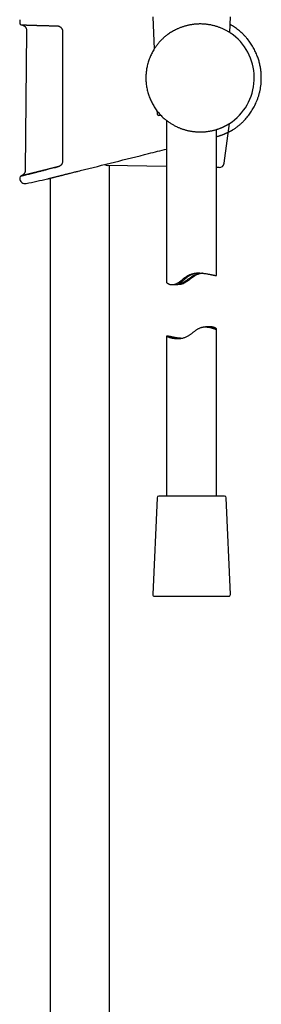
# Model space of a CAD drawing. Header units: millimetres. Extents: x 8 to 1625, y 12 to 2560.
# Tile 37 of 39: x 1157 to 1229, y 1689 to 1984. Entities that reach past the tile are written whole.
import ezdxf

# ---------------------------------------------------------------- set-up
doc = ezdxf.new("R2010")
doc.units = ezdxf.units.MM

msp = doc.modelspace()

# ---------------------------------------------------------------- linework, layer by layer
at = {"color": 7, "linetype": 'Continuous', "lineweight": 30}
for p, q in [((1157.09, 1984.3), (1157.07, 1983.28)), ((1196.97, 1985.11), (1197.39, 1975.51)), ((1220.03, 1980.45), (1220.23, 1985.11)), ((1159.15, 1980.95), (1158.73, 1939.24)), ((1201.48, 1979.88), (1201.47, 1979.88)), ((1201.51, 1979.9), (1201.48, 1979.89)), ((1198.19, 1957.07), (1198.23, 1956.11)), ((1199.42, 1955.63), (1198.73, 1955.63)), ((1201.1, 1954.12), (1201.1, 1905.61)), ((1203.14, 1952.77), (1203.15, 1952.76)), ((1218.36, 1941.31), (1219.92, 1953.19)), ((1216.1, 1907.71), (1216.1, 1951.44)), ((1201.1, 1940.32), (1183.45, 1940.67)), ((1184, 1452.98), (1184, 1940.66)), ((1157.46, 1937.49), (1157.49, 1937.5)), ((1174.61, 1938.94), (1174.62, 1938.94)), ((1174.62, 1938.94), (1175.19, 1939.08)), ((1174.62, 1938.94), (1174.62, 1938.94)), ((1175.19, 1939.08), (1175.22, 1939.09)), ((1175.22, 1939.09), (1175.22, 1939.09)), ((1216.85, 1940), (1216.1, 1940.02)), ((1165.45, 1936.65), (1165.45, 1936.65)), ((1166.2, 1936.84), (1166.2, 1453.95)), ((1202.82, 1904.96), (1204.48, 1904.96)), ((1214.38, 1892.31), (1212.72, 1892.31)), ((1216.1, 1841.63), (1216.1, 1891.65)), ((1201.1, 1889.55), (1201.1, 1841.63)), ((1204.9, 1888.83), (1204.94, 1888.83)), ((1198.23, 1841.15), (1196.97, 1812.15)), ((1218.47, 1841.63), (1198.73, 1841.63)), ((1220.23, 1812.15), (1218.97, 1841.15)), ((1197.47, 1811.63), (1219.6, 1811.63)), ((1219.6, 1811.63), (1219.73, 1811.63))]:
    msp.add_line(p, q, dxfattribs=at)
at = {"color": 7, "linetype": 'Continuous', "lineweight": 30, "flags": 128}
msp.add_lwpolyline([(1157.06, 1936.99), (1157.06, 1936.97), (1157.06, 1936.94), (1157.06, 1936.91), (1157.06, 1936.89), (1157.06, 1936.86), (1157.06, 1936.84), (1157.06, 1936.81), (1157.06, 1936.79)], dxfattribs=at)
at = {"color": 7, "linetype": 'Continuous', "lineweight": 30}
for centre, radius, start, end in [((1157.57, 1983.27), 0.5, 178.9356, 267.7699), ((1211.1, 1966.87), 16.27, 302.8221, 52.1719), ((1198.73, 1956.13), 0.5, 182.4813, 270), ((1183.48, 1942.17), 1.5, 235.3626, 268.85), ((1216.88, 1941.5), 1.5, 268.85, 352.5209), ((1157.56, 1937), 0.5, 103.9962, 181.0296), ((1158.66, 1936.82), 1.6, 181.0514, 281.7311), ((1076.2, 2334.03), 407.28, 281.7282, 282.6564), ((1198.73, 1841.13), 0.5, 90, 177.5187), ((1218.47, 1841.13), 0.5, 2.4813, 90), ((1197.47, 1812.13), 0.5, 177.5187, 270), ((1219.73, 1812.13), 0.5, 270, 2.4813)]:
    msp.add_arc(centre, radius, start, end, dxfattribs=at)
for points, knots in [([(1157.55, 1982.77), (1157.55, 1982.77), (1157.55, 1982.77), (1157.56, 1982.77), (1157.58, 1982.77), (1157.61, 1982.77), (1157.66, 1982.76), (1157.71, 1982.76), (1157.78, 1982.76), (1157.86, 1982.76), (1157.95, 1982.75), (1158.05, 1982.75), (1158.16, 1982.74), (1158.28, 1982.74), (1158.42, 1982.74), (1158.56, 1982.73), (1158.72, 1982.72), (1158.88, 1982.72), (1159.06, 1982.71), (1159.24, 1982.7), (1159.44, 1982.7), (1159.65, 1982.69), (1159.87, 1982.68), (1160.09, 1982.68), (1160.33, 1982.67), (1160.58, 1982.66), (1160.83, 1982.65), (1161.1, 1982.64), (1161.37, 1982.63), (1161.65, 1982.62), (1161.94, 1982.61), (1162.24, 1982.61), (1162.55, 1982.6), (1162.87, 1982.59), (1163.2, 1982.58), (1163.53, 1982.57), (1163.87, 1982.56), (1164.21, 1982.55), (1164.57, 1982.54), (1164.93, 1982.53), (1165.3, 1982.52), (1165.67, 1982.51), (1166.05, 1982.5), (1166.43, 1982.5), (1166.82, 1982.49), (1167.22, 1982.48), (1167.62, 1982.47), (1167.98, 1982.46), (1168.21, 1982.46), (1168.3, 1982.46)], [0, 0, 0, 0, 0.011438, 0.031752, 0.052976, 0.074451, 0.096137, 0.117919, 0.139743, 0.161554, 0.183299, 0.204934, 0.226428, 0.248073, 0.269764, 0.291427, 0.313084, 0.334751, 0.356446, 0.378189, 0.399992, 0.421651, 0.443303, 0.46501, 0.486751, 0.508502, 0.530236, 0.551928, 0.57356, 0.595186, 0.61687, 0.638613, 0.660396, 0.682194, 0.703982, 0.725735, 0.747432, 0.769027, 0.790763, 0.81245, 0.834108, 0.855761, 0.877425, 0.899118, 0.92086, 0.942678, 0.964304, 0.985981, 1, 1, 1, 1]), ([(1157.58, 1982.77), (1157.63, 1982.76), (1157.72, 1982.75), (1157.85, 1982.72), (1157.96, 1982.68), (1158.06, 1982.64), (1158.17, 1982.59), (1158.31, 1982.51), (1158.45, 1982.41), (1158.57, 1982.31), (1158.67, 1982.21), (1158.78, 1982.08), (1158.88, 1981.92), (1158.99, 1981.73), (1159.06, 1981.53), (1159.11, 1981.33), (1159.14, 1981.14), (1159.15, 1981.01), (1159.15, 1980.95)], [0, 0, 0, 0, 0.053309, 0.107671, 0.153159, 0.189409, 0.219607, 0.295797, 0.373494, 0.418149, 0.471859, 0.534977, 0.607794, 0.690566, 0.783599, 0.851389, 0.9236, 1, 1, 1, 1]), ([(1168.3, 1982.46), (1168.3, 1982.46), (1168.35, 1982.46), (1168.45, 1982.45), (1168.58, 1982.43), (1168.71, 1982.4), (1168.84, 1982.36), (1168.96, 1982.3), (1169.08, 1982.24), (1169.2, 1982.17), (1169.3, 1982.09), (1169.4, 1982), (1169.49, 1981.9), (1169.55, 1981.83), (1169.58, 1981.79), (1169.58, 1981.79)], [0, 0, 0, 0, 0.011062, 0.105178, 0.198855, 0.291422, 0.381942, 0.472557, 0.562605, 0.651583, 0.739074, 0.824722, 0.909165, 0.993328, 1, 1, 1, 1]), ([(1169.58, 1981.79), (1169.59, 1981.78), (1169.63, 1981.72), (1169.7, 1981.62), (1169.77, 1981.47), (1169.83, 1981.32), (1169.87, 1981.16), (1169.9, 1980.99), (1169.9, 1980.88), (1169.9, 1980.83)], [0, 0, 0, 0, 0.040608, 0.200489, 0.360431, 0.520579, 0.680747, 0.840633, 1, 1, 1, 1]), ([(1221.08, 1979.72), (1221.08, 1979.73), (1221.06, 1979.74), (1221.02, 1979.77), (1220.94, 1979.83), (1220.83, 1979.91), (1220.72, 1979.99), (1220.6, 1980.07), (1220.48, 1980.16), (1220.33, 1980.25), (1220.18, 1980.36), (1220.01, 1980.47), (1219.83, 1980.58), (1219.6, 1980.72), (1219.32, 1980.88), (1218.97, 1981.07), (1218.59, 1981.27), (1218.17, 1981.47), (1217.74, 1981.67), (1217.3, 1981.85), (1216.87, 1982.01), (1216.45, 1982.16), (1216.01, 1982.3), (1215.56, 1982.43), (1215.08, 1982.55), (1214.58, 1982.66), (1214.07, 1982.76), (1213.59, 1982.84), (1213.15, 1982.9), (1212.75, 1982.94), (1212.35, 1982.98), (1211.93, 1983), (1211.51, 1983.01), (1211.09, 1983.02), (1210.66, 1983.01), (1210.23, 1982.99), (1209.81, 1982.96), (1209.38, 1982.92), (1208.95, 1982.87), (1208.53, 1982.8), (1208.1, 1982.73), (1207.67, 1982.64), (1207.25, 1982.55), (1206.83, 1982.44), (1206.43, 1982.32), (1206.03, 1982.2), (1205.64, 1982.07), (1205.25, 1981.93), (1204.87, 1981.77), (1204.49, 1981.61), (1204.12, 1981.45), (1203.67, 1981.23), (1203.15, 1980.95), (1202.57, 1980.61), (1202.01, 1980.26), (1201.67, 1980.02), (1201.5, 1979.9)], [0, 0, 0, 0, 0.00902, 0.021892, 0.047763, 0.071163, 0.086897, 0.102631, 0.118462, 0.134293, 0.150235, 0.166178, 0.182202, 0.198226, 0.222341, 0.247145, 0.272014, 0.297049, 0.322148, 0.346779, 0.367402, 0.388137, 0.408914, 0.429919, 0.45097, 0.472259, 0.493602, 0.51508, 0.530721, 0.546361, 0.562101, 0.577842, 0.593716, 0.60959, 0.625578, 0.641565, 0.657258, 0.67295, 0.688754, 0.704558, 0.720503, 0.736449, 0.752505, 0.768562, 0.783992, 0.799423, 0.814943, 0.830463, 0.846089, 0.861714, 0.877418, 0.893122, 0.920115, 0.947192, 0.974368, 1, 1, 1, 1]), ([(1221.07, 1951.41), (1221.3, 1951.56), (1221.75, 1951.85), (1222.4, 1952.34), (1223.02, 1952.85), (1223.62, 1953.38), (1224.19, 1953.93), (1224.73, 1954.5), (1225.24, 1955.09), (1225.72, 1955.7), (1226.17, 1956.31), (1226.6, 1956.94), (1226.99, 1957.58), (1227.35, 1958.24), (1227.69, 1958.9), (1228.02, 1959.63), (1228.34, 1960.43), (1228.65, 1961.31), (1228.91, 1962.21), (1229.12, 1963.11), (1229.29, 1964.03), (1229.41, 1964.96), (1229.48, 1965.89), (1229.5, 1966.67), (1229.5, 1967.3), (1229.48, 1967.77), (1229.45, 1968.25), (1229.41, 1968.74), (1229.35, 1969.26), (1229.27, 1969.82), (1229.16, 1970.4), (1229.04, 1970.99), (1228.89, 1971.58), (1228.72, 1972.17), (1228.53, 1972.78), (1228.3, 1973.41), (1228.04, 1974.05), (1227.75, 1974.7), (1227.43, 1975.36), (1227.07, 1976.02), (1226.67, 1976.67), (1226.26, 1977.31), (1225.81, 1977.92), (1225.33, 1978.53), (1224.81, 1979.14), (1224.29, 1979.7), (1223.76, 1980.22), (1223.23, 1980.71), (1222.67, 1981.17), (1222.09, 1981.63), (1221.47, 1982.07), (1220.82, 1982.49), (1220.37, 1982.77), (1220.14, 1982.89), (1220.13, 1982.89)], [0, 0, 0, 0, 0.021485, 0.042972, 0.064281, 0.085412, 0.106364, 0.127137, 0.147731, 0.168145, 0.188379, 0.208434, 0.228311, 0.24801, 0.267589, 0.287188, 0.311719, 0.336288, 0.360894, 0.385539, 0.410223, 0.434947, 0.45971, 0.484512, 0.496929, 0.509354, 0.521804, 0.534838, 0.548745, 0.563524, 0.579176, 0.5957, 0.611248, 0.627497, 0.644447, 0.662096, 0.680446, 0.699148, 0.718526, 0.738579, 0.759308, 0.77874, 0.798731, 0.819281, 0.840389, 0.862055, 0.880536, 0.899404, 0.918659, 0.938303, 0.958335, 0.978756, 0.999565, 1, 1, 1, 1]), ([(1169.9, 1980.83), (1169.9, 1980.49), (1169.9, 1978.83), (1169.9, 1975.83), (1169.9, 1971.83), (1169.9, 1967.83), (1169.9, 1963.83), (1169.9, 1959.66), (1169.9, 1955.34), (1169.9, 1950.85), (1169.9, 1946.36), (1169.9, 1943.37), (1169.9, 1941.88)], [0, 0, 0, 0, 0.025673, 0.128366, 0.231058, 0.333752, 0.436448, 0.539147, 0.654356, 0.769567, 0.884783, 1, 1, 1, 1]), ([(1201.47, 1979.88), (1201.34, 1979.79), (1201.09, 1979.6), (1200.7, 1979.29), (1200.31, 1978.96), (1199.94, 1978.62), (1199.59, 1978.27), (1199.25, 1977.93), (1198.92, 1977.56), (1198.6, 1977.19), (1198.28, 1976.8), (1197.98, 1976.39), (1197.68, 1975.97), (1197.5, 1975.69), (1197.41, 1975.54)], [0, 0, 0, 0, 0.0868423, 0.1736895, 0.2618559, 0.3503709, 0.4296745, 0.5094822, 0.5892929, 0.6705477, 0.7518051, 0.8344158, 0.9170289, 1, 1, 1, 1]), ([(1197.41, 1975.54), (1197.29, 1975.35), (1197.05, 1974.97), (1196.73, 1974.38), (1196.43, 1973.78), (1196.15, 1973.15), (1195.9, 1972.51), (1195.67, 1971.86), (1195.47, 1971.2), (1195.31, 1970.55), (1195.18, 1969.93), (1195.07, 1969.33), (1194.99, 1968.73), (1194.93, 1968.11), (1194.89, 1967.49), (1194.89, 1967.08), (1194.89, 1966.87)], [0, 0, 0, 0, 0.073317, 0.14676, 0.220585, 0.294539, 0.369967, 0.445533, 0.521516, 0.597639, 0.663241, 0.728844, 0.796434, 0.864024, 0.932012, 1, 1, 1, 1]), ([(1194.89, 1966.87), (1194.89, 1966.7), (1194.89, 1966.37), (1194.92, 1965.82), (1194.97, 1965.21), (1195.05, 1964.54), (1195.16, 1963.87), (1195.3, 1963.2), (1195.47, 1962.54), (1195.67, 1961.88), (1195.9, 1961.22), (1196.15, 1960.59), (1196.43, 1959.96), (1196.73, 1959.36), (1197.06, 1958.76), (1197.41, 1958.18), (1197.79, 1957.61), (1198.19, 1957.05), (1198.62, 1956.51), (1198.93, 1956.16), (1199.08, 1955.99)], [0, 0, 0, 0, 0.041441, 0.082882, 0.139186, 0.195812, 0.252439, 0.309751, 0.367063, 0.425074, 0.483085, 0.541439, 0.597743, 0.65437, 0.710997, 0.768309, 0.825622, 0.883398, 0.941699, 1, 1, 1, 1]), ([(1199.08, 1955.99), (1199.22, 1955.84), (1199.48, 1955.56), (1199.9, 1955.15), (1200.33, 1954.75), (1200.75, 1954.39), (1201.16, 1954.07), (1201.54, 1953.78), (1201.93, 1953.51), (1202.33, 1953.24), (1202.74, 1952.99), (1203.01, 1952.84), (1203.14, 1952.77)], [0, 0, 0, 0, 0.110008, 0.220012, 0.331039, 0.442061, 0.533925, 0.625837, 0.717689, 0.811775, 0.905929, 1, 1, 1, 1]), ([(1203.14, 1952.77), (1203.29, 1952.68), (1203.59, 1952.52), (1204.01, 1952.31), (1204.4, 1952.13), (1204.76, 1951.98), (1205.12, 1951.83), (1205.49, 1951.69), (1205.87, 1951.56), (1206.26, 1951.43), (1206.65, 1951.32), (1207.04, 1951.21), (1207.45, 1951.11), (1207.86, 1951.02), (1208.27, 1950.94), (1208.69, 1950.88), (1209.11, 1950.82), (1209.54, 1950.77), (1209.96, 1950.73), (1210.4, 1950.71), (1210.86, 1950.69), (1211.33, 1950.69), (1211.79, 1950.7), (1212.26, 1950.72), (1212.72, 1950.76), (1213.17, 1950.81), (1213.62, 1950.87), (1214.06, 1950.94), (1214.48, 1951.02), (1214.89, 1951.11), (1215.29, 1951.21), (1215.68, 1951.31), (1216.06, 1951.42), (1216.42, 1951.54), (1216.78, 1951.66), (1217.1, 1951.78), (1217.39, 1951.9), (1217.65, 1952), (1217.9, 1952.11), (1218.13, 1952.22), (1218.36, 1952.33), (1218.57, 1952.43), (1218.77, 1952.53), (1218.95, 1952.63), (1219.11, 1952.71), (1219.25, 1952.79), (1219.38, 1952.87), (1219.5, 1952.93), (1219.61, 1953), (1219.7, 1953.05), (1219.78, 1953.1), (1219.84, 1953.14), (1219.89, 1953.17), (1219.91, 1953.18), (1219.92, 1953.19)], [0, 0, 0, 0, 0.023931, 0.047908, 0.065581, 0.083253, 0.101011, 0.118769, 0.136646, 0.154523, 0.172505, 0.190486, 0.208773, 0.227059, 0.245472, 0.263886, 0.282467, 0.301049, 0.319771, 0.338494, 0.35929, 0.380215, 0.401189, 0.422412, 0.443684, 0.465206, 0.486776, 0.508477, 0.529703, 0.551038, 0.572415, 0.593998, 0.615621, 0.637451, 0.659321, 0.681299, 0.699751, 0.718204, 0.736752, 0.755301, 0.773976, 0.792651, 0.811436, 0.83022, 0.847038, 0.863856, 0.880769, 0.897681, 0.914726, 0.931771, 0.948935, 0.966098, 0.983281, 1, 1, 1, 1]), ([(1216.1, 1949.3), (1216.11, 1949.3), (1216.23, 1949.33), (1216.43, 1949.39), (1216.7, 1949.46), (1216.96, 1949.54), (1217.22, 1949.63), (1217.48, 1949.72), (1217.74, 1949.81), (1217.99, 1949.9), (1218.23, 1950), (1218.46, 1950.09), (1218.68, 1950.18), (1218.9, 1950.28), (1219.1, 1950.37), (1219.3, 1950.46), (1219.49, 1950.55), (1219.65, 1950.63), (1219.75, 1950.68), (1219.79, 1950.7)], [0, 0, 0, 0, 0.009113, 0.074622, 0.13083, 0.189955, 0.252731, 0.316026, 0.379689, 0.44354, 0.507372, 0.570954, 0.634021, 0.69765, 0.761079, 0.824273, 0.887197, 0.949826, 1, 1, 1, 1]), ([(1219.58, 1950.59), (1219.61, 1950.61), (1219.69, 1950.65), (1219.83, 1950.72), (1219.98, 1950.8), (1220.13, 1950.87), (1220.26, 1950.94), (1220.39, 1951.01), (1220.5, 1951.07), (1220.6, 1951.13), (1220.69, 1951.18), (1220.77, 1951.23), (1220.84, 1951.27), (1220.91, 1951.31), (1220.96, 1951.34), (1221, 1951.36), (1221.03, 1951.38), (1221.05, 1951.39), (1221.06, 1951.4), (1221.06, 1951.4), (1221.06, 1951.4)], [0, 0, 0, 0, 0.030291, 0.092554, 0.153145, 0.214357, 0.275271, 0.335767, 0.395732, 0.455057, 0.513636, 0.571331, 0.627892, 0.685835, 0.743321, 0.800467, 0.857396, 0.914229, 0.971096, 1, 1, 1, 1]), ([(1219.8, 1950.71), (1219.86, 1950.74), (1220.02, 1950.82), (1220.23, 1950.93), (1220.44, 1951.04), (1220.58, 1951.12), (1220.7, 1951.19), (1220.8, 1951.24), (1220.87, 1951.29), (1220.93, 1951.32), (1220.98, 1951.35), (1221.03, 1951.38), (1221.06, 1951.4), (1221.07, 1951.4), (1221.07, 1951.41)], [0, 0, 0, 0, 0.0683238, 0.2012069, 0.2970371, 0.3931262, 0.4677151, 0.5424378, 0.6084748, 0.6745112, 0.7409583, 0.807405, 0.9035348, 1, 1, 1, 1]), ([(1175.22, 1939.09), (1182.05, 1940.8), (1190.68, 1942.95), (1199.3, 1945.12), (1201.1, 1945.57)], [0, 0, 0, 0, 0.791729, 1, 1, 1, 1]), ([(1168.66, 1940.29), (1168.53, 1940.26), (1168.27, 1940.19), (1167.88, 1940.1), (1167.6, 1940.03), (1167.46, 1939.99), (1167.46, 1939.99)], [0, 0, 0, 0, 0.304537, 0.647335, 0.988391, 1, 1, 1, 1]), ([(1167.47, 1939.99), (1167.47, 1939.99), (1167.85, 1940.09), (1168.26, 1940.19), (1168.67, 1940.29)], [0, 0, 0, 0, 0.000895, 1, 1, 1, 1]), ([(1169.58, 1940.92), (1169.57, 1940.89), (1169.52, 1940.83), (1169.45, 1940.75), (1169.35, 1940.66), (1169.25, 1940.58), (1169.14, 1940.5), (1169.03, 1940.43), (1168.91, 1940.38), (1168.78, 1940.33), (1168.7, 1940.31), (1168.66, 1940.29)], [0, 0, 0, 0, 0.073878, 0.184601, 0.295732, 0.408906, 0.52441, 0.642195, 0.762074, 0.883746, 1, 1, 1, 1]), ([(1169.9, 1941.88), (1169.9, 1941.79), (1169.89, 1941.62), (1169.83, 1941.38), (1169.73, 1941.14), (1169.65, 1940.99), (1169.59, 1940.93), (1169.59, 1940.93)], [0, 0, 0, 0, 0.244018, 0.494901, 0.743121, 0.997965, 1, 1, 1, 1]), ([(1157.49, 1937.5), (1157.48, 1937.5), (1157.47, 1937.49), (1157.45, 1937.49), (1157.44, 1937.48), (1157.44, 1937.48), (1157.44, 1937.48)], [0, 0, 0, 0, 0.092589, 0.425273, 0.75733, 1, 1, 1, 1]), ([(1158.73, 1939.24), (1158.73, 1939.17), (1158.72, 1939.05), (1158.69, 1938.87), (1158.65, 1938.72), (1158.61, 1938.58), (1158.56, 1938.47), (1158.51, 1938.38), (1158.47, 1938.3), (1158.41, 1938.21), (1158.34, 1938.11), (1158.24, 1937.99), (1158.12, 1937.87), (1157.98, 1937.76), (1157.83, 1937.66), (1157.66, 1937.56), (1157.54, 1937.52), (1157.47, 1937.49)], [0, 0, 0, 0, 0.085313, 0.162543, 0.231914, 0.293561, 0.347556, 0.393946, 0.432801, 0.46671, 0.522638, 0.592595, 0.676024, 0.747047, 0.824901, 0.909289, 1, 1, 1, 1]), ([(1157.64, 1937.53), (1157.63, 1937.53), (1157.6, 1937.53), (1157.56, 1937.51), (1157.52, 1937.5), (1157.5, 1937.5), (1157.49, 1937.5)], [0, 0, 0, 0, 0.101381, 0.431179, 0.761455, 1, 1, 1, 1]), ([(1157.51, 1937.5), (1157.55, 1937.51), (1157.64, 1937.53), (1157.89, 1937.6), (1158.24, 1937.68), (1158.68, 1937.79), (1159.22, 1937.93), (1159.85, 1938.08), (1160.56, 1938.26), (1161.34, 1938.46), (1162.21, 1938.68), (1163.14, 1938.91), (1164.15, 1939.16), (1164.84, 1939.33), (1165.21, 1939.43), (1165.21, 1939.43)], [0, 0, 0, 0, 0.083098, 0.166824, 0.249915, 0.332866, 0.41617, 0.500017, 0.583298, 0.666275, 0.749422, 0.833179, 0.916682, 0.999712, 1, 1, 1, 1]), ([(1157.89, 1937.6), (1157.88, 1937.59), (1157.83, 1937.58), (1157.77, 1937.57), (1157.69, 1937.55), (1157.65, 1937.54), (1157.64, 1937.53)], [0, 0, 0, 0, 0.111364, 0.442111, 0.772973, 1, 1, 1, 1]), ([(1158.24, 1937.68), (1158.22, 1937.68), (1158.16, 1937.67), (1158.07, 1937.64), (1157.97, 1937.62), (1157.91, 1937.6), (1157.89, 1937.6)], [0, 0, 0, 0, 0.1152, 0.447387, 0.779633, 1, 1, 1, 1]), ([(1158.68, 1937.79), (1158.66, 1937.79), (1158.59, 1937.77), (1158.47, 1937.74), (1158.34, 1937.71), (1158.27, 1937.69), (1158.24, 1937.68)], [0, 0, 0, 0, 0.115523, 0.449002, 0.782477, 1, 1, 1, 1]), ([(1159.22, 1937.93), (1159.19, 1937.92), (1159.1, 1937.9), (1158.96, 1937.86), (1158.81, 1937.83), (1158.72, 1937.8), (1158.68, 1937.79)], [0, 0, 0, 0, 0.1210228, 0.4545637, 0.7860071, 1, 1, 1, 1]), ([(1159.85, 1938.09), (1159.82, 1938.08), (1159.72, 1938.05), (1159.55, 1938.01), (1159.37, 1937.97), (1159.26, 1937.94), (1159.22, 1937.93)], [0, 0, 0, 0, 0.120119, 0.453421, 0.787173, 1, 1, 1, 1]), ([(1160.56, 1938.26), (1160.53, 1938.26), (1160.41, 1938.23), (1160.22, 1938.18), (1160.02, 1938.13), (1159.89, 1938.1), (1159.85, 1938.09)], [0, 0, 0, 0, 0.116249, 0.452879, 0.786688, 1, 1, 1, 1]), ([(1161.34, 1938.46), (1161.31, 1938.45), (1161.19, 1938.42), (1160.98, 1938.37), (1160.75, 1938.31), (1160.61, 1938.28), (1160.56, 1938.26)], [0, 0, 0, 0, 0.106057, 0.442791, 0.779576, 1, 1, 1, 1]), ([(1162.21, 1938.68), (1162.18, 1938.67), (1162.05, 1938.64), (1161.82, 1938.58), (1161.56, 1938.51), (1161.41, 1938.48), (1161.34, 1938.46)], [0, 0, 0, 0, 0.095354, 0.432978, 0.769674, 1, 1, 1, 1]), ([(1163.15, 1938.91), (1163.12, 1938.9), (1162.98, 1938.87), (1162.74, 1938.81), (1162.45, 1938.74), (1162.28, 1938.69), (1162.21, 1938.68)], [0, 0, 0, 0, 0.0879039, 0.4247743, 0.7603766, 1, 1, 1, 1]), ([(1164.15, 1939.16), (1164.12, 1939.15), (1163.98, 1939.12), (1163.73, 1939.06), (1163.42, 1938.98), (1163.23, 1938.93), (1163.15, 1938.91)], [0, 0, 0, 0, 0.0696718, 0.4095498, 0.7491897, 1, 1, 1, 1]), ([(1165.2, 1939.42), (1165.18, 1939.42), (1165.04, 1939.39), (1164.79, 1939.32), (1164.45, 1939.24), (1164.24, 1939.18), (1164.15, 1939.16)], [0, 0, 0, 0, 0.040854, 0.384323, 0.727186, 1, 1, 1, 1]), ([(1166.3, 1939.7), (1166.3, 1939.7), (1166.16, 1939.67), (1165.9, 1939.6), (1165.54, 1939.51), (1165.31, 1939.45), (1165.2, 1939.42)], [0, 0, 0, 0, 0.0130217, 0.3559511, 0.6985309, 1, 1, 1, 1]), ([(1165.44, 1936.65), (1165.44, 1936.65), (1165.44, 1936.65), (1165.46, 1936.65), (1165.5, 1936.66), (1165.55, 1936.67), (1165.63, 1936.69), (1165.71, 1936.71), (1165.82, 1936.74), (1165.93, 1936.77), (1166.07, 1936.8), (1166.22, 1936.84), (1166.38, 1936.88), (1166.56, 1936.93), (1166.76, 1936.97), (1166.96, 1937.03), (1167.18, 1937.08), (1167.42, 1937.14), (1167.67, 1937.2), (1167.93, 1937.27), (1168.2, 1937.33), (1168.49, 1937.41), (1168.79, 1937.48), (1169.09, 1937.56), (1169.4, 1937.63), (1169.7, 1937.71), (1170, 1937.78), (1170.3, 1937.86), (1170.66, 1937.95), (1171.07, 1938.05), (1171.5, 1938.16), (1171.91, 1938.26), (1172.38, 1938.38), (1172.95, 1938.52), (1173.56, 1938.68), (1174.12, 1938.81), (1174.45, 1938.9), (1174.61, 1938.94)], [0, 0, 0, 0, 0.021975, 0.049045, 0.076115, 0.103459, 0.130855, 0.157206, 0.183602, 0.210252, 0.236902, 0.263739, 0.290576, 0.317674, 0.344819, 0.371465, 0.398155, 0.425096, 0.452037, 0.479162, 0.506286, 0.533666, 0.561093, 0.588412, 0.615777, 0.63993, 0.664082, 0.688359, 0.712636, 0.747676, 0.782809, 0.809687, 0.836607, 0.884088, 0.931795, 0.966203, 1, 1, 1, 1]), ([(1167.46, 1939.99), (1167.33, 1939.96), (1167.07, 1939.89), (1166.68, 1939.79), (1166.43, 1939.73), (1166.3, 1939.7)], [0, 0, 0, 0, 0.33008, 0.671634, 1, 1, 1, 1]), ([(1201.11, 1905.61), (1201.1, 1905.6), (1201.1, 1905.58), (1201.14, 1905.53), (1201.22, 1905.45), (1201.35, 1905.36), (1201.52, 1905.26), (1201.7, 1905.18), (1201.87, 1905.12), (1202.01, 1905.07), (1202.16, 1905.03), (1202.33, 1905), (1202.54, 1904.97), (1202.77, 1904.95), (1203.03, 1904.96), (1203.29, 1904.99), (1203.57, 1905.05), (1203.86, 1905.15), (1204.15, 1905.28), (1204.42, 1905.43), (1204.65, 1905.57), (1204.92, 1905.76), (1205.25, 1906.01), (1205.65, 1906.33), (1206.07, 1906.68), (1206.46, 1906.99), (1206.79, 1907.24), (1207.06, 1907.42), (1207.33, 1907.6), (1207.62, 1907.76), (1207.92, 1907.91), (1208.26, 1908.05), (1208.64, 1908.18), (1209.06, 1908.28), (1209.49, 1908.36), (1209.92, 1908.42), (1210.34, 1908.44), (1210.76, 1908.45), (1211.17, 1908.44), (1211.6, 1908.42), (1212.04, 1908.37), (1212.48, 1908.32), (1212.91, 1908.25), (1213.35, 1908.18), (1213.78, 1908.1), (1214.14, 1908.03), (1214.4, 1907.98), (1214.59, 1907.94), (1214.78, 1907.9), (1214.98, 1907.86), (1215.18, 1907.82), (1215.39, 1907.78), (1215.58, 1907.74), (1215.68, 1907.73), (1215.73, 1907.72)], [0, 0, 0, 0, 0.011888, 0.037232, 0.063072, 0.089071, 0.115789, 0.142666, 0.156361, 0.170057, 0.183852, 0.197647, 0.214909, 0.232245, 0.249853, 0.267581, 0.284854, 0.302291, 0.320283, 0.338464, 0.350495, 0.362527, 0.386788, 0.411435, 0.436154, 0.465236, 0.47984, 0.494443, 0.50938, 0.524315, 0.539501, 0.554686, 0.573964, 0.593396, 0.613292, 0.633337, 0.652609, 0.671989, 0.69167, 0.711441, 0.734392, 0.757461, 0.780878, 0.804407, 0.831869, 0.859508, 0.87361, 0.887712, 0.901912, 0.916112, 0.936874, 0.957718, 0.978815, 1, 1, 1, 1]), ([(1211.85, 1908.39), (1211.72, 1908.37), (1211.45, 1908.33), (1211.05, 1908.24), (1210.65, 1908.11), (1210.25, 1907.96), (1209.86, 1907.77), (1209.49, 1907.56), (1209.16, 1907.34), (1208.85, 1907.12), (1208.55, 1906.9), (1208.25, 1906.67), (1207.94, 1906.43), (1207.64, 1906.2), (1207.33, 1905.98), (1207.01, 1905.76), (1206.69, 1905.57), (1206.36, 1905.39), (1206.02, 1905.23), (1205.68, 1905.11), (1205.33, 1905.03), (1204.99, 1904.98), (1204.71, 1904.96), (1204.54, 1904.96), (1204.48, 1904.96)], [0, 0, 0, 0, 0.050208, 0.102078, 0.15228, 0.202896, 0.25481, 0.30716, 0.350788, 0.394425, 0.438401, 0.482379, 0.526906, 0.571431, 0.616223, 0.661007, 0.705346, 0.749903, 0.795386, 0.841324, 0.885696, 0.930491, 0.976435, 1, 1, 1, 1]), ([(1211.06, 1908.44), (1211, 1908.44), (1210.86, 1908.43), (1210.63, 1908.42), (1210.36, 1908.39), (1210.08, 1908.36), (1209.79, 1908.31), (1209.51, 1908.25), (1209.22, 1908.18), (1208.94, 1908.09), (1208.67, 1907.99), (1208.42, 1907.88), (1208.16, 1907.75), (1207.88, 1907.59), (1207.57, 1907.4), (1207.25, 1907.16), (1206.94, 1906.92), (1206.64, 1906.67), (1206.35, 1906.42), (1206.07, 1906.18), (1205.85, 1905.99), (1205.68, 1905.85), (1205.55, 1905.74), (1205.41, 1905.64), (1205.28, 1905.54), (1205.16, 1905.45), (1205.06, 1905.37), (1204.98, 1905.31), (1204.92, 1905.27), (1204.87, 1905.23), (1204.85, 1905.2), (1204.85, 1905.19), (1204.87, 1905.18), (1204.91, 1905.18), (1204.97, 1905.19), (1205.06, 1905.2), (1205.17, 1905.23), (1205.3, 1905.27), (1205.45, 1905.32), (1205.61, 1905.38), (1205.78, 1905.46), (1205.97, 1905.55), (1206.17, 1905.65), (1206.37, 1905.77), (1206.57, 1905.9), (1206.79, 1906.03), (1207.04, 1906.21), (1207.34, 1906.43), (1207.69, 1906.68), (1208.05, 1906.95), (1208.38, 1907.19), (1208.69, 1907.4), (1208.96, 1907.57), (1209.25, 1907.74), (1209.54, 1907.88), (1209.83, 1908.01), (1210.12, 1908.12), (1210.41, 1908.21), (1210.67, 1908.29), (1210.91, 1908.34), (1211.13, 1908.38), (1211.32, 1908.4), (1211.43, 1908.41), (1211.49, 1908.42)], [0, 0, 0, 0, 0.011743, 0.02786, 0.044358, 0.060995, 0.076275, 0.091674, 0.107453, 0.123368, 0.13773, 0.152188, 0.166936, 0.181775, 0.202964, 0.224323, 0.246111, 0.26802, 0.290201, 0.312533, 0.335447, 0.347044, 0.35864, 0.37307, 0.387592, 0.402424, 0.417369, 0.431801, 0.446336, 0.461191, 0.476152, 0.490581, 0.505104, 0.519918, 0.534831, 0.549834, 0.564944, 0.580396, 0.595972, 0.610594, 0.625326, 0.640399, 0.655588, 0.669862, 0.684219, 0.698806, 0.713459, 0.736322, 0.759361, 0.782879, 0.806548, 0.823338, 0.840205, 0.857372, 0.874675, 0.891475, 0.90843, 0.925896, 0.943545, 0.957963, 0.97248, 0.987298, 1, 1, 1, 1]), ([(1215.73, 1907.72), (1215.79, 1907.71), (1215.88, 1907.7), (1215.96, 1907.69), (1216.01, 1907.69), (1216.05, 1907.69), (1216.08, 1907.69), (1216.1, 1907.7), (1216.1, 1907.71), (1216.1, 1907.71)], [0, 0, 0, 0, 0.254375, 0.382481, 0.510587, 0.641511, 0.772435, 0.904333, 1, 1, 1, 1]), ([(1201.47, 1889.54), (1201.41, 1889.55), (1201.32, 1889.56), (1201.24, 1889.57), (1201.19, 1889.57), (1201.15, 1889.57), (1201.12, 1889.57), (1201.1, 1889.56), (1201.1, 1889.54), (1201.12, 1889.51), (1201.19, 1889.47), (1201.27, 1889.43), (1201.34, 1889.4), (1201.42, 1889.37), (1201.55, 1889.32), (1201.73, 1889.26), (1201.96, 1889.19), (1202.16, 1889.13), (1202.33, 1889.09), (1202.5, 1889.04), (1202.69, 1889), (1202.89, 1888.96), (1203.1, 1888.93), (1203.32, 1888.89), (1203.55, 1888.86), (1203.79, 1888.84), (1204.05, 1888.82), (1204.31, 1888.81), (1204.61, 1888.81), (1204.96, 1888.83), (1205.34, 1888.87), (1205.74, 1888.93), (1206.15, 1889.02), (1206.55, 1889.15), (1206.95, 1889.3), (1207.34, 1889.49), (1207.71, 1889.7), (1208.04, 1889.92), (1208.35, 1890.14), (1208.65, 1890.36), (1208.96, 1890.59), (1209.26, 1890.83), (1209.56, 1891.06), (1209.87, 1891.28), (1210.19, 1891.5), (1210.51, 1891.69), (1210.84, 1891.87), (1211.18, 1892.03), (1211.52, 1892.15), (1211.87, 1892.23), (1212.21, 1892.28), (1212.55, 1892.31), (1212.85, 1892.31), (1213.1, 1892.29), (1213.38, 1892.27), (1213.71, 1892.22), (1214.09, 1892.14), (1214.45, 1892.05), (1214.78, 1891.96), (1215.08, 1891.86), (1215.35, 1891.78), (1215.54, 1891.72), (1215.68, 1891.67), (1215.78, 1891.65), (1215.86, 1891.63), (1215.94, 1891.61), (1216, 1891.61), (1216.04, 1891.61), (1216.08, 1891.62), (1216.1, 1891.63), (1216.1, 1891.67), (1216.06, 1891.73), (1215.98, 1891.81), (1215.85, 1891.9), (1215.68, 1892), (1215.5, 1892.08), (1215.33, 1892.15), (1215.19, 1892.19), (1215.04, 1892.23), (1214.87, 1892.27), (1214.66, 1892.29), (1214.49, 1892.31), (1214.39, 1892.3), (1214.38, 1892.3)], [0, 0, 0, 0, 0.018677, 0.028083, 0.03749, 0.047103, 0.056716, 0.0664, 0.076085, 0.094762, 0.113568, 0.123172, 0.132776, 0.142447, 0.152118, 0.171095, 0.190197, 0.199942, 0.209688, 0.2195, 0.229312, 0.239132, 0.248951, 0.258844, 0.268737, 0.278879, 0.28902, 0.299263, 0.309505, 0.322959, 0.336491, 0.350292, 0.364198, 0.377656, 0.391225, 0.405143, 0.419178, 0.430874, 0.442572, 0.454361, 0.466152, 0.478089, 0.490025, 0.502033, 0.51404, 0.525926, 0.537871, 0.550065, 0.56238, 0.574276, 0.586285, 0.598602, 0.611005, 0.619256, 0.627507, 0.644133, 0.661089, 0.678139, 0.69558, 0.713114, 0.730945, 0.748887, 0.758576, 0.768265, 0.778035, 0.787805, 0.797843, 0.807881, 0.818015, 0.828148, 0.84553, 0.863028, 0.880868, 0.898818, 0.917264, 0.93582, 0.945276, 0.954731, 0.964255, 0.973779, 0.985697, 0.997666, 1, 1, 1, 1]), ([(1205.35, 1888.87), (1205.29, 1888.88), (1205.07, 1888.9), (1204.72, 1888.94), (1204.29, 1889.01), (1203.85, 1889.08), (1203.42, 1889.16), (1203.06, 1889.23), (1202.8, 1889.28), (1202.61, 1889.32), (1202.42, 1889.36), (1202.22, 1889.4), (1202.02, 1889.44), (1201.81, 1889.48), (1201.62, 1889.52), (1201.52, 1889.53), (1201.47, 1889.54)], [0, 0, 0, 0, 0.033918, 0.117827, 0.202999, 0.28858, 0.388467, 0.488997, 0.540288, 0.591579, 0.643228, 0.694877, 0.770396, 0.846209, 0.922945, 1, 1, 1, 1])]:
    msp.add_open_spline(points, degree=3, knots=knots, dxfattribs=at)

doc.saveas('drawing.dxf')
